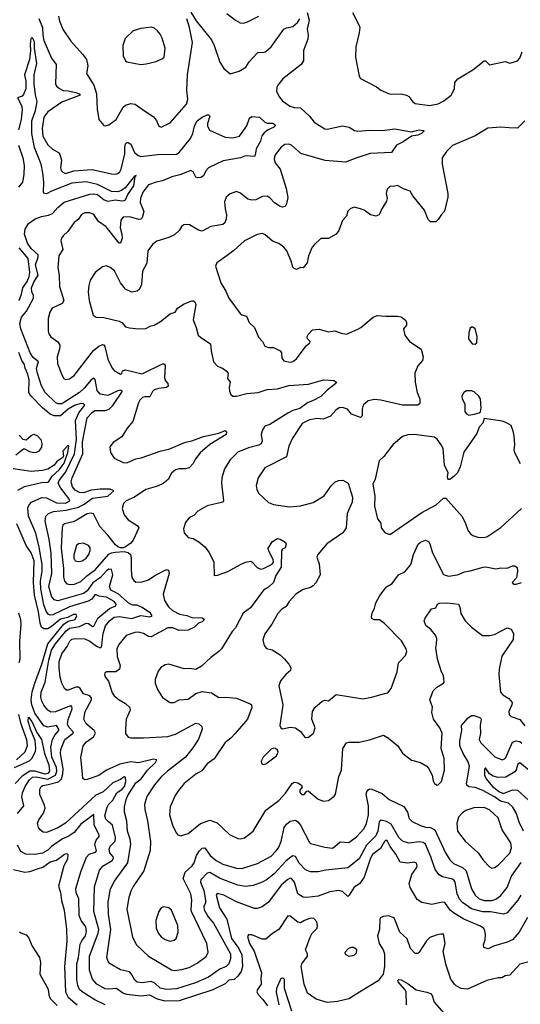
# Model space of a CAD drawing. Extents: x 2056909 to 2160450, y 827444 to 1016825.
# Tile 58 of 256: x 2084995 to 2088917, y 886168 to 893888. Entities that reach past the tile are written whole.
import ezdxf

# ---------------------------------------------------------------- set-up
doc = ezdxf.new("R2010")
doc.units = 0

msp = doc.modelspace()

# ---------------------------------------------------------------- linework, layer by layer
at = {"layer": '0CON10XD'}
for points in [[(2085145.8, 893895.8), (2085173, 893825), (2085175.7, 893765.7), (2085185, 893724.2), (2085243.8, 893585), (2085282.2, 893535), (2085275.5, 893385.5), (2085285, 893366), (2085308.5, 893348.5), (2085335, 893331.2), (2085375, 893330), (2085435, 893318), (2085462.5, 893305), (2085470, 893295), (2085325, 893240.5), (2085214.7, 893165.3), (2085185, 893123.3), (2085171.5, 893035), (2085177.5, 892975), (2085215, 892906.9), (2085251.4, 892871.4), (2085298.8, 892845), (2085310.3, 892830.3), (2085322.9, 892785), (2085316, 892725), (2085321.2, 892705), (2085332.1, 892692.1), (2085355, 892681.9), (2085418.3, 892701.7), (2085562.7, 892712.7), (2085715, 892679.2), (2085745, 892675.5), (2085765, 892680.6), (2085780.6, 892695), (2085790, 892715), (2085819.2, 892835), (2085818.2, 892885), (2085825, 892913.3), (2085835, 892926), (2085845, 892926), (2085865, 892911.4), (2085895.5, 892845.5), (2085923.3, 892823.3), (2085945, 892815.4), (2086075, 892830), (2086225, 892832.1), (2086245, 892846.7), (2086333.1, 892955), (2086351.3, 892995), (2086364.7, 893055), (2086385, 893093.3), (2086425, 893124.4), (2086465, 893142.9), (2086475, 893142.5), (2086485, 893130), (2086467.3, 893072.7), (2086467.5, 893055), (2086481.4, 893021.4), (2086605, 892965.4), (2086665, 892960.8), (2086716.9, 892975), (2086774.6, 893055), (2086795.7, 893115), (2086815, 893127.5), (2086875, 893123.5), (2086915, 893085.4), (2086935, 893077.5), (2086977.5, 893075), (2086994.2, 893065), (2086995.6, 893055), (2086985.8, 893045), (2086941.2, 893025), (2086909.8, 893000.2), (2086893.1, 892976.9), (2086883.1, 892935), (2086846.9, 892875), (2086840, 892825), (2086833.9, 892816.1), (2086765, 892819.4), (2086724.7, 892805.3), (2086589.1, 892780.9), (2086475, 892725.7), (2086455, 892702.9), (2086435, 892664), (2086415, 892650.6), (2086387.5, 892647.5), (2086375, 892653.8), (2086353.8, 892695), (2086335, 892705.6), (2086249.2, 892670.8), (2086186.2, 892655), (2086114.6, 892625.4), (2086063.8, 892615), (2086005, 892592.7), (2085961.1, 892535), (2085940.9, 892485), (2085940, 892455), (2085967.3, 892385), (2085955.3, 892334.7), (2085945, 892324.4), (2085928.3, 892321.7), (2085855, 892342.2), (2085805, 892339.2), (2085788.9, 892315), (2085782.9, 892255), (2085796.5, 892205), (2085797.8, 892175), (2085786, 892135), (2085775, 892136.2), (2085673.7, 892263.7), (2085613.1, 892305), (2085575, 892360), (2085545, 892372.5), (2085505, 892372.5), (2085480, 892360), (2085457.3, 892322.7), (2085423.4, 892296.6), (2085373, 892227), (2085335, 892193.3), (2085323.3, 892175), (2085318.8, 892155), (2085333.8, 892085), (2085303.1, 892035), (2085294.4, 891945), (2085304.3, 891885), (2085306.9, 891795), (2085341.9, 891685), (2085327, 891663), (2085250.8, 891625), (2085231.4, 891595), (2085217.5, 891545), (2085218.8, 891445), (2085224.1, 891424.1), (2085240.5, 891400.5), (2085295, 891362), (2085310, 891335), (2085308.5, 891305), (2085289.2, 891245), (2085292.2, 891192.2), (2085325, 891102.5), (2085340, 891075), (2085356.1, 891066.1), (2085385, 891072), (2085422.1, 891097.9), (2085574.8, 891295.2), (2085615, 891326.8), (2085645, 891341.9), (2085655, 891338), (2085662.9, 891325), (2085685.4, 891225), (2085719.2, 891155), (2085735, 891137.5), (2085785, 891107.5), (2085796.1, 891113.9), (2085800, 891135), (2085825, 891141.2), (2085955, 891111.1), (2086115, 891189.2), (2086130, 891190), (2086135.8, 891175.8), (2086128.7, 891078.7), (2086137.2, 891057.2), (2086155.8, 891035), (2086158, 891015), (2086145, 891004.4), (2086082.8, 890997.2), (2086048, 890985), (2086035, 890972.5), (2086015, 890931.4), (2085975, 890931.5), (2085958, 890925), (2085935.8, 890905), (2085925, 890883.3), (2085882.3, 890737.7), (2085838, 890685), (2085795, 890616.2), (2085728.3, 890571.7), (2085702.3, 890537.7), (2085708, 890495), (2085735, 890451.2), (2085805, 890415.8), (2085835, 890414.3), (2085904.6, 890445.4), (2085948, 890452), (2086105, 890508.2), (2086165, 890521.1), (2086295, 890574.5), (2086344.6, 890585.4), (2086435, 890618.9), (2086555, 890645.6), (2086605, 890665.6), (2086615.8, 890655), (2086612, 890635), (2086485, 890557.1), (2086408.7, 890491.3), (2086372.9, 890445), (2086355, 890408.8), (2086322.5, 890375), (2086294.3, 890365.7), (2086245, 890366.2), (2086215, 890359.1), (2086185, 890332.9), (2086157.4, 890282.6), (2086118.9, 890251.1), (2086075, 890230.5), (2085984.6, 890205.4), (2085893.8, 890145), (2085830, 890115), (2085809.2, 890095), (2085798.6, 890055), (2085814.7, 890004.7), (2085845, 889965.8), (2085915, 889920.8), (2085927.5, 889905), (2085885, 889806), (2085865, 889782.5), (2085825, 889753.8), (2085805, 889746), (2085785, 889747.5), (2085765, 889753.8), (2085745, 889770), (2085686.4, 889846.4), (2085623.6, 889915), (2085573.3, 890013.3), (2085555, 890018.9), (2085525, 890013.8), (2085446, 889966), (2085415, 889950.4), (2085345.3, 889934.7), (2085334.6, 889925), (2085327.3, 889905), (2085319.1, 889745), (2085337.9, 889585), (2085338.5, 889518.5), (2085346, 889486), (2085365.9, 889465.9), (2085389.6, 889459.6), (2085425, 889461.9), (2085475, 889481.8), (2085522.7, 889527.3), (2085585.9, 889575), (2085695, 889696.4), (2085715, 889708.5), (2085742.7, 889712.7), (2085815, 889718.8), (2085845, 889710.8), (2085864.2, 889695), (2085870, 889665), (2085867.8, 889575), (2085874.3, 889515), (2085889.7, 889489.7), (2085905, 889478.6), (2085955, 889480.4), (2086005, 889495.4), (2086055, 889530.4), (2086145, 889576.7), (2086161.9, 889571.9), (2086166.6, 889546.6), (2086120.5, 889385), (2086130.5, 889335), (2086161.5, 889285), (2086191.9, 889255), (2086246.5, 889226.5), (2086305, 889216.9), (2086345, 889200), (2086425, 889199.2), (2086443.3, 889185), (2086425, 889168), (2086395, 889156.7), (2086365, 889124.2), (2086315, 889102), (2086245, 889098.6), (2086195, 889118.6), (2086155, 889120.8), (2086025, 889049.5), (2086005, 889052.2), (2085965, 889075.7), (2085925, 889086.9), (2085896.6, 889083.4), (2085830.3, 889059.7), (2085770.9, 888989.1), (2085757.3, 888955), (2085760, 888895), (2085783.5, 888825), (2085778.6, 888795), (2085747.5, 888775), (2085676.2, 888773.8), (2085663.3, 888765), (2085660, 888755), (2085666, 888735), (2085691.1, 888701.1), (2085720.2, 888610.2), (2085735, 888585.8), (2085774, 888554), (2085825.4, 888525.4), (2085858.6, 888495), (2085860.6, 888475), (2085830, 888405), (2085824.4, 888325), (2085825, 888292.5), (2085845, 888263.8), (2085867.3, 888257.3), (2085965, 888256.7), (2086155, 888268.2), (2086215, 888285.4), (2086375, 888371.2), (2086398.3, 888368.3), (2086423.3, 888345), (2086426, 888325), (2086395, 888247.1), (2086352.3, 888177.7), (2086295, 888105.5), (2086152.8, 887997.2), (2086106.4, 887953.6), (2086052, 887888), (2085991.9, 887798.1), (2085973.8, 887735), (2085975.5, 887695), (2085996.8, 887606.8), (2086021.2, 887445), (2086017.9, 887375), (2085968.8, 887215), (2085885, 887092.9), (2085865.4, 887055), (2085849.6, 887005), (2085833.8, 886915), (2085878.6, 886695), (2085910, 886635), (2086005, 886544.5), (2086185, 886439.4), (2086205, 886434.4), (2086265, 886440.8), (2086323, 886457), (2086385, 886491.5), (2086456.1, 886543.9), (2086473.2, 886576.8), (2086461.4, 886645), (2086342.4, 886895), (2086338.4, 886915), (2086343.3, 886985), (2086336.7, 887035), (2086277.2, 887155), (2086291.8, 887205), (2086347.5, 887255), (2086362.9, 887277.1), (2086381.8, 887335), (2086400.5, 887369.5), (2086425, 887392.7), (2086445, 887394.4), (2086488.5, 887335), (2086535.3, 887295.3), (2086587.1, 887267.1), (2086695, 887236.4), (2086735, 887233.5), (2086857.3, 887272.7), (2086965, 887330.5), (2087005, 887371.5), (2087022.1, 887395), (2087043.6, 887445), (2087068.2, 887555), (2087085, 887580.6), (2087115, 887604.4), (2087155, 887612.9), (2087175, 887600), (2087195, 887573.8), (2087265, 887436.7), (2087275, 887429.2), (2087385, 887400.5), (2087445, 887393.5), (2087465, 887404.4), (2087505, 887443.3), (2087575, 887438.1), (2087635, 887480.5), (2087695, 887545.6), (2087712.2, 887585), (2087728.4, 887655), (2087727.9, 887725), (2087709.4, 887815), (2087714.2, 887835), (2087727, 887853), (2087735, 887857.5), (2087755, 887854.4), (2087835, 887821.2), (2087891.1, 887775), (2088005, 887720), (2088033.5, 887675), (2088047.8, 887625), (2088071.2, 887601.2), (2088135, 887568.8), (2088175, 887556.7), (2088215, 887553.9), (2088246.9, 887536.9), (2088330.4, 887355), (2088365, 887301.1), (2088395, 887271.5), (2088465, 887242), (2088492, 887215), (2088534.2, 887074.2), (2088562.5, 887025), (2088595.8, 886995), (2088635, 886982.4), (2088695, 886982.2), (2088725, 886992), (2088761.2, 887018.8), (2088815.6, 887084.4), (2088847.9, 887172.1), (2088925, 887279.5)], [(2085300.5, 893915), (2085306.7, 893875), (2085337.2, 893807.2), (2085395, 893718), (2085487.8, 893617.8), (2085518.1, 893575), (2085529.4, 893525), (2085518.6, 893465), (2085575.4, 893375), (2085597.1, 893307.1), (2085601.2, 893185), (2085614.4, 893104.4), (2085655, 893056.7), (2085665.9, 893054.1), (2085695, 893063.8), (2085750.8, 893105), (2085807.1, 893202.9), (2085825, 893216.4), (2085865, 893230.3), (2085899.2, 893225), (2085965, 893178.1), (2086039.8, 893129.8), (2086066.6, 893096.6), (2086085, 893052.5), (2086105, 893046.2), (2086175, 893080), (2086302, 893225), (2086312.5, 893265), (2086305.5, 893335), (2086311.3, 893455), (2086348.8, 893708.8), (2086326.1, 893826.1), (2086304.4, 893895)], [(2086336.4, 893946.4), (2086377.7, 893877.7), (2086498.5, 893728.5), (2086520, 893685), (2086564.4, 893555), (2086595, 893505.8), (2086645, 893463.8), (2086715, 893482.9), (2086765.8, 893515), (2086793.6, 893556.4), (2086855, 893626.2), (2086865, 893632), (2086905, 893630), (2086925, 893637.5), (2086964.4, 893675), (2087065, 893812.5), (2087085, 893824), (2087135.7, 893835), (2087171.2, 893865), (2087190.7, 893895)], [(2087247.8, 893945), (2087262.2, 893885), (2087247.7, 893812.3), (2087255.6, 893765), (2087251.8, 893735), (2087220, 893645), (2087220, 893565), (2087200, 893535), (2087058, 893425), (2087018.5, 893375), (2087009.5, 893355), (2087007.8, 893325), (2087030.7, 893279.3), (2087055, 893251.2), (2087110.7, 893210.7), (2087145, 893199.4), (2087195.6, 893195.6), (2087265, 893131.2), (2087303.6, 893083.6), (2087385, 893031.9), (2087405, 893030), (2087525, 893055.8), (2087577.5, 893045), (2087618.3, 893018.3), (2087643.4, 893013.4), (2087735, 893020.5), (2087835, 893018.8), (2087935, 893032.5), (2088065, 893007.1), (2088125, 893023.1), (2088159.2, 893019.2), (2088163.3, 893015), (2088143.8, 892995), (2088115, 892982.1), (2088065, 892974.5), (2087999.3, 892930.7), (2087948, 892905), (2087907.5, 892845), (2087741.4, 892838.6), (2087637.5, 892805), (2087549.1, 892770.9), (2087387.4, 892782.6), (2087198.5, 892838.5), (2087125, 892902.5), (2087105, 892911.1), (2087071.4, 892908.6), (2087045, 892889.2), (2087005, 892838.8), (2086995, 892822.5), (2086990, 892795), (2086995.8, 892765), (2087035.7, 892715), (2087083.8, 892565), (2087095.3, 892494.7), (2087086.1, 892443.9), (2087076.3, 892423.7), (2087055, 892417.1), (2087035, 892423.1), (2086992.4, 892452.4), (2086955, 892491.9), (2086935, 892504.4), (2086897.4, 892502.6), (2086845, 892475.8), (2086815, 892472), (2086781.7, 892481.7), (2086725, 892528), (2086695, 892540), (2086645, 892522.9), (2086614, 892495), (2086600.9, 892459.1), (2086605.8, 892404.2)], [(2086618, 893935), (2086685, 893882.5), (2086723, 893863), (2086745, 893860.8), (2086775, 893868.1), (2086870, 893915)], [(2087602.7, 893942.7), (2087655, 893842.5), (2087660, 893825), (2087656, 893785), (2087630, 893675), (2087626, 893595), (2087654, 893445), (2087665, 893427.5), (2087791.2, 893361.2), (2087825, 893336.2), (2087885, 893308.8), (2087905, 893304), (2087985, 893305.7), (2088025, 893296.9), (2088045, 893284.5), (2088075, 893243.5), (2088095, 893230.9), (2088205.5, 893215.5), (2088275, 893226.9), (2088318.8, 893251.2), (2088375, 893296.9), (2088402.7, 893345), (2088405.6, 893395), (2088428.8, 893425), (2088545.7, 893494.3), (2088635, 893564.2), (2088645, 893564), (2088675, 893534.2), (2088799.5, 893559.5), (2088835, 893546.7), (2088895, 893564), (2088912.9, 893585), (2088932.9, 893635)], [(2085945, 893536.2), (2085985, 893542), (2086065, 893558.8), (2086115, 893583.8), (2086126, 893595), (2086134, 893665), (2086112.5, 893742.5), (2086096.2, 893775), (2086075, 893800), (2086050.7, 893820.7), (2086028.3, 893828.3), (2085945, 893818.8), (2085885, 893801.2), (2085820.9, 893739.1), (2085802.5, 893685), (2085805.8, 893605), (2085825, 893564), (2085835.9, 893555.9), (2085945, 893536.2)], [(2085222, 892355), (2085251.5, 892368.5), (2085293.6, 892415), (2085345, 892457), (2085545, 892519.8), (2085575, 892522.3), (2085605, 892516.2), (2085657.5, 892475), (2085685, 892464.2), (2085745, 892475.3), (2085795, 892467.4), (2085815, 892470), (2085825, 892475.6), (2085842.1, 892517.9), (2085889.4, 892585), (2085900, 892660), (2085907, 892667), (2085895, 892660), (2085820.6, 892569.4), (2085791.9, 892548.1), (2085765, 892538.3), (2085715, 892540.9), (2085605, 892595.2), (2085515, 892615.2), (2085405, 892606.5), (2085245, 892542.6), (2085205, 892522.2), (2085189.2, 892525), (2085181.3, 892535), (2085184.6, 892615), (2085177.8, 892687.8), (2085163.5, 892755), (2085112, 892885), (2085090.8, 892995), (2085089.5, 893095), (2085120.3, 893175), (2085131.3, 893245), (2085118, 893298), (2085109.8, 893385), (2085108.5, 893455), (2085130.9, 893545), (2085111.1, 893665), (2085111.2, 893715), (2085095, 893744.4), (2085085, 893743.8), (2085082.6, 893737.4), (2085076.9, 893695), (2085080.3, 893645), (2085071.1, 893575), (2085034.2, 893455), (2085044.5, 893404.5), (2085043.4, 893345), (2085025, 893300.8), (2085015, 893287.1), (2084977.1, 893275), (2085009.1, 893215), (2085014.8, 893185), (2085007.2, 893105), (2084985.1, 893025)], [(2088830.8, 893039.2), (2088765, 893044.3), (2088662.7, 893037.3), (2088563.6, 892976.4), (2088385, 892901.5), (2088338.6, 892855), (2088305.8, 892805), (2088304.4, 892755), (2088348.6, 892525), (2088348.6, 892495), (2088323.9, 892386.1), (2088299.7, 892360.3), (2088275, 892320), (2088255, 892303.3), (2088215, 892303.3), (2088195, 892320), (2088165.8, 892395), (2088075.7, 892505.7), (2088055, 892543.8), (2088001.3, 892561.3), (2087955, 892586.7), (2087925, 892580), (2087898.3, 892581.7), (2087875, 892560), (2087866.7, 892525), (2087873.8, 892485), (2087868.8, 892465), (2087833.3, 892405), (2087811.7, 892358.3), (2087785, 892346.7), (2087745, 892358.6), (2087693.3, 892395), (2087665.7, 892405.7), (2087615, 892417.1), (2087583.3, 892405), (2087565, 892387.5), (2087555, 892347.5), (2087525, 892312.5), (2087495.6, 892234.4), (2087475, 892206), (2087415, 892173.1), (2087355, 892171.4), (2087303.8, 892126.2), (2087287, 892103), (2087258.1, 892035), (2087248.6, 891981.4), (2087215, 891943.3), (2087195, 891943.8), (2087165, 891930), (2087145, 891936.7), (2087135, 891947.5), (2087122.9, 891995), (2087088.6, 892075), (2087066, 892105), (2087025, 892134), (2086975, 892150), (2086915, 892202.5), (2086895, 892212), (2086855, 892204.4), (2086755.8, 892155), (2086672.9, 892077.1), (2086620.2, 892039.8), (2086539.3, 891980.7), (2086528.6, 891955), (2086570, 891825), (2086609.7, 891759.7), (2086634, 891705), (2086723.3, 891585), (2086735, 891573.8), (2086773, 891563), (2086793.9, 891513.9), (2086836, 891475), (2086867.3, 891397.3), (2086898.8, 891365), (2086917.1, 891327.1), (2086945, 891318.5), (2086985, 891318.8), (2087035, 891292), (2087046.9, 891275), (2087049.4, 891235), (2087065, 891214.2), (2087115, 891202.9), (2087135, 891207.5), (2087165, 891228), (2087238.6, 891331.4), (2087267.5, 891355), (2087270, 891365), (2087250, 891385), (2087247.5, 891405), (2087255, 891420), (2087290, 891455), (2087340.7, 891460.7), (2087415, 891439.2), (2087465, 891448.8), (2087515, 891428.8), (2087555, 891421.2), (2087645, 891462.5), (2087668.8, 891475), (2087765, 891556.2), (2087795, 891568.8), (2087865, 891562), (2087956.1, 891563.9), (2087985, 891558), (2088016.2, 891535), (2088026, 891515), (2088026.4, 891493.6), (2088002.5, 891465), (2088013.3, 891415), (2088050, 891365), (2088141.2, 891305), (2088156.2, 891245), (2088151.2, 891215), (2088115.8, 891174.2), (2088091.2, 891115), (2088093.8, 891045), (2088110, 890965), (2088130, 890915), (2088131.4, 890878.6), (2088115, 890864.3), (2087995, 890865.3), (2087825.7, 890905.7), (2087775, 890908.6), (2087725, 890900), (2087685.7, 890864.3), (2087678.6, 890835), (2087677.5, 890782.5), (2087665, 890770), (2087595.6, 890795.6), (2087563, 890833), (2087525, 890847.5), (2087497.5, 890845), (2087472.9, 890827.1), (2087430.3, 890779.7), (2087400, 890765), (2087373.3, 890756.7), (2087325, 890760.8), (2087265, 890751), (2087208.2, 890721.8), (2087132.3, 890607.7), (2087105, 890543.3), (2087085, 890459.2), (2086914.7, 890375.3), (2086862.9, 890295), (2086848.6, 890235), (2086852.5, 890205), (2086866, 890175), (2086945, 890102), (2086985, 890086), (2087108.3, 890068.3), (2087195, 890076.7), (2087295, 890101.9), (2087380.8, 890155), (2087435, 890234.3), (2087465, 890261.9), (2087493.3, 890275), (2087528.3, 890278.3), (2087569.2, 890255), (2087601.9, 890145), (2087600.8, 890105), (2087560.6, 890015), (2087551.9, 889905), (2087526, 889865), (2087402.3, 889777.7), (2087330, 889695), (2087322.7, 889672.7), (2087341.7, 889621.7), (2087350.6, 889535), (2087315, 889472), (2087295, 889449.2), (2087275, 889437.1), (2087215, 889419.2), (2087160, 889385), (2087106, 889325), (2087083.2, 889286.8), (2087048, 889265), (2087016.6, 889233.4), (2086971.7, 889148.3), (2086917.2, 889072.8), (2086901.1, 889025), (2086910.9, 888980.9), (2086928.8, 888958.8), (2086973.8, 888946.2), (2087035, 888907.5), (2087068, 888878), (2087105, 888834), (2087120.6, 888805), (2087115.8, 888785), (2087080, 888755), (2087037.5, 888705), (2087025.7, 888665), (2087055.7, 888515), (2087033.8, 888355), (2087042.5, 888335), (2087055, 888327.5), (2087115, 888340), (2087155, 888336.2), (2087196.6, 888306.6), (2087226.2, 888265), (2087235, 888260), (2087256.9, 888263.1), (2087297.5, 888295), (2087310, 888335), (2087284.3, 888404.3), (2087288.6, 888465), (2087307.5, 888495), (2087364, 888545), (2087385, 888552.9), (2087415, 888548), (2087475, 888598), (2087685, 888562), (2087755, 888575.7), (2087854.2, 888605.8), (2087880.5, 888609.5), (2087905.6, 888644.4), (2087953.6, 888775), (2087963.1, 888845), (2088016.8, 888903.2), (2088029.2, 888935), (2088024.2, 888955), (2087987.9, 889017.9), (2087852.2, 889155), (2087815, 889182.5), (2087772.7, 889182.7), (2087755, 889193.3), (2087751.4, 889205), (2087756.9, 889235), (2087776, 889275), (2087785.7, 889315), (2087815.6, 889374.4), (2087869.1, 889440.9), (2087912.7, 889467.3), (2087964, 889535), (2088011.7, 889558.3), (2088052.9, 889605), (2088063.1, 889625), (2088079.5, 889695), (2088117.8, 889775), (2088135, 889791.9), (2088175, 889805.8), (2088197.9, 889797.9), (2088209.3, 889779.3), (2088225.6, 889715), (2088255.4, 889655.4), (2088315, 889538), (2088355, 889523.9), (2088425, 889534.1), (2088480.6, 889559.4), (2088525, 889565.5), (2088625.7, 889595.7), (2088648.3, 889598.3), (2088725, 889583.3), (2088765, 889591.2), (2088815, 889588.8), (2088855, 889606.2), (2088875, 889606.7), (2088893.9, 889593.9), (2088895.9, 889564.1), (2088887, 889513), (2088853.3, 889475), (2088865, 889462.5), (2088885, 889462.5), (2088927.5, 889475)], [(2088953.8, 893095), (2088895, 893036.2), (2088830.8, 893039.2)], [(2084987.3, 892905), (2085019.2, 892805), (2085029.4, 892745), (2085028.1, 892675), (2085016.6, 892615), (2084987.1, 892575)], [(2088921.3, 887025), (2088897.5, 886985), (2088815, 886885.6), (2088785, 886876.2), (2088685, 886892.2), (2088625, 886892.2), (2088535, 886917.5), (2088465.8, 886965.8), (2088442.3, 886992.3), (2088421.9, 887035), (2088407.9, 887125), (2088399.6, 887139.6), (2088385, 887148.8), (2088307.7, 887167.7), (2088282.1, 887182.1), (2088251.1, 887225), (2088217.3, 887325), (2088174.4, 887425), (2088156.2, 887436.2), (2088125, 887442.2), (2088045, 887432.3), (2087995, 887447.9), (2087965, 887476.5), (2087905, 887580), (2087870.4, 887600.4), (2087827.1, 887612.9), (2087812.1, 887597.9), (2087801.7, 887525), (2087785, 887490), (2087711.9, 887415), (2087655, 887310), (2087565, 887238.2), (2087395, 887218.8), (2087335, 887206.4), (2087274.3, 887205.7), (2087235, 887223.3), (2087185, 887275.6), (2087155, 887327.5), (2087135, 887332.9), (2087121.4, 887325), (2087079.5, 887290.5), (2086989.3, 887190.7), (2086935, 887147.7), (2086895, 887124.6), (2086825, 887100), (2086765, 887092.5), (2086705, 887102.7), (2086565, 887155.2), (2086485, 887200.5), (2086465, 887195.4), (2086414.5, 887145), (2086412.7, 887125), (2086439.2, 887059.2), (2086451, 886985), (2086450.2, 886965), (2086437.6, 886935), (2086440.2, 886910.2), (2086471.6, 886855), (2086514.4, 886804.4), (2086647.4, 886565), (2086647.1, 886525), (2086633.5, 886485), (2086612.7, 886465), (2086562.5, 886442.5), (2086475, 886382.3), (2086372.7, 886337.3), (2086225, 886289.1), (2086144.7, 886284.7), (2086095, 886294.1), (2086053.1, 886333.1), (2086025, 886348), (2085955.4, 886335.4), (2085915, 886342.5), (2085897.8, 886357.8), (2085871.8, 886405), (2085855, 886421.8), (2085785, 886438.5), (2085704, 886485), (2085687.5, 886505), (2085677.8, 886535), (2085710.6, 886755), (2085690.3, 886875), (2085688.7, 886971.3), (2085707.4, 887072.6), (2085737.4, 887132.6), (2085765, 887171.1), (2085843.1, 887276.9), (2085865.4, 887425), (2085861.7, 887461.7), (2085839.2, 887525), (2085834.2, 887604.2), (2085817.6, 887675), (2085817.4, 887717.4), (2085828.4, 887775), (2085841.6, 887805), (2085905.9, 887905), (2085946.8, 887935), (2085997.4, 888005), (2086058.5, 888065), (2086068.9, 888085), (2086045, 888090), (2085925, 888060.2), (2085865, 888069.3), (2085779.6, 888050.4), (2085675.7, 888005), (2085615, 887963.3), (2085525, 887930), (2085505, 887928.8), (2085488.8, 887938.8), (2085487.1, 887975), (2085473.2, 888103.2), (2085493.3, 888195), (2085518.6, 888225), (2085574.5, 888265), (2085590.5, 888295), (2085578.9, 888315), (2085517.3, 888367.3), (2085498.8, 888405), (2085508, 888465), (2085557.3, 888555), (2085558.3, 888568.3), (2085546, 888586), (2085495, 888603.3), (2085470, 888645), (2085455, 888655.4), (2085435, 888654.1), (2085375, 888630.5), (2085362.1, 888632.1), (2085345.7, 888645), (2085325.4, 888685.4), (2085312.4, 888732.4), (2085304.1, 888805), (2085305.9, 888855), (2085324.7, 888915), (2085367, 888973), (2085389.1, 889015), (2085405, 889030), (2085435, 889037.1), (2085505, 889033.1), (2085545, 889015.4), (2085598.2, 888975), (2085625, 888964), (2085635, 888968.6), (2085639.4, 888980.6), (2085643.4, 889033.4), (2085649.3, 889075), (2085668.4, 889135), (2085698.4, 889175), (2085735, 889203.5), (2085775, 889208.7), (2085875, 889192.4), (2085945, 889217.4), (2086015, 889204.7), (2086034.3, 889215), (2086019.4, 889235), (2085955, 889278.8), (2085915, 889296.8), (2085885, 889296.8), (2085855, 889307.8), (2085766.5, 889386.5), (2085709.3, 889415), (2085700, 889445), (2085724.7, 889534.7), (2085715, 889576.9), (2085695, 889579.4), (2085675, 889566.2), (2085629.5, 889515), (2085568.1, 889471.9), (2085525, 889410.3), (2085495, 889388.9), (2085295, 889331.9), (2085265, 889339.6), (2085245, 889367.1), (2085222.9, 889445), (2085246.5, 889545), (2085241.6, 889705), (2085225.6, 889815.6), (2085194, 889955), (2085198.9, 889995), (2085220.8, 890015), (2085259.5, 890030.5), (2085358.5, 890041.5), (2085455, 890064.8), (2085500.7, 890089.3), (2085565, 890135.6), (2085685, 890151.5), (2085732, 890195), (2085705, 890207.9), (2085625, 890207.2), (2085555, 890199.3), (2085495, 890178.4), (2085465, 890180.3), (2085429.7, 890199.7), (2085409.6, 890225), (2085399.3, 890265), (2085405.6, 890295.6), (2085489.5, 890485), (2085487.4, 890577.4), (2085525, 890766.7), (2085562, 890808), (2085585, 890822.5), (2085665.7, 890824.3), (2085696.1, 890833.9), (2085725, 890862.7), (2085801.4, 890975), (2085785, 890982.1), (2085765, 890978.1), (2085685, 890940.6), (2085625, 890950.8), (2085601.4, 890981.4), (2085585.9, 891065.9), (2085575, 891077.1), (2085555, 891063.5), (2085501.6, 890998.4), (2085465, 890964.8), (2085325, 890875.3), (2085295, 890875.3), (2085275, 890886.2), (2085195, 890965.6), (2085165, 891017.5), (2085132.6, 891125), (2085128.2, 891155), (2085142.7, 891205), (2085099.9, 891239.9), (2085078.4, 891275), (2085004.5, 891465), (2084996.7, 891505), (2085008.5, 891555), (2085047.5, 891602.5), (2085103.5, 891705), (2085103.6, 891725), (2085090.2, 891755), (2085087.5, 891785), (2085105, 891830.8), (2085140, 891885), (2085118.6, 891965), (2085139.4, 892025), (2085139.6, 892045), (2085085, 892094.7), (2085056.7, 892135), (2085034.3, 892205), (2085037.2, 892245), (2085065, 892288.9), (2085117.3, 892325), (2085167.1, 892345), (2085222, 892355)], [(2086605.8, 892404.2), (2086616.8, 892356.8), (2086612.9, 892325), (2086602.5, 892295), (2086587.1, 892282.9), (2086493.3, 892265), (2086425, 892230.8), (2086395, 892237.5), (2086325, 892278.6), (2086305, 892282.5), (2086281.7, 892278.3), (2086265, 892268.8), (2086245.6, 892234.4), (2086209.4, 892200.6), (2086165, 892179.2), (2086069.1, 892150.9), (2086035.7, 892125), (2086000, 892075), (2085991.2, 891978.8), (2085957.5, 891915), (2085949.7, 891810.3), (2085934.4, 891775.6), (2085915, 891759.2), (2085875, 891751.9), (2085825, 891774.4), (2085785.3, 891825.3), (2085737.9, 891917.9), (2085705, 891944.4), (2085675, 891956.9), (2085645, 891950), (2085585.8, 891905), (2085547.5, 891845), (2085536.9, 891803.1), (2085533.1, 891755), (2085538.9, 891685), (2085570.5, 891570.5), (2085595, 891556.2), (2085655, 891553.3), (2085775, 891524.2), (2085795, 891514), (2085825, 891480.8), (2085855, 891471.1), (2085925, 891464.2), (2085983.6, 891466.4), (2086022.7, 891487.3), (2086047.7, 891492.3), (2086099.1, 891520.9), (2086175, 891582.5), (2086213.8, 891595), (2086230.6, 891625), (2086285, 891660.8), (2086344.3, 891684.3), (2086355, 891683.5), (2086366.4, 891675), (2086376.2, 891655), (2086353.6, 891535), (2086379.2, 891475), (2086394, 891415), (2086414, 891395), (2086490.8, 891345), (2086495, 891292.5), (2086513.8, 891205), (2086545, 891171.2), (2086583.3, 891155), (2086614.2, 891134.2), (2086628.8, 891115), (2086622.5, 891075), (2086643.8, 891045), (2086636.7, 891005), (2086640, 890975), (2086649.3, 890949.3), (2086666.2, 890936.2), (2086695, 890935.8), (2086775, 890957.1), (2086864.4, 890965.6), (2086935, 890988.1), (2087015, 890993.6), (2087105, 891018.9), (2087259.3, 891030.7), (2087375, 891063.1), (2087457.7, 891057.7), (2087477, 891047), (2087472.5, 891035), (2087405, 890983.1), (2087355.4, 890934.6), (2087295, 890901.3), (2087250, 890885), (2087189.7, 890840.3), (2087135, 890823.5), (2087095, 890803.8), (2086955, 890713.8), (2086915, 890701.5), (2086895.4, 890665), (2086888.5, 890635), (2086894.4, 890585), (2086887.5, 890562.5), (2086869.3, 890550.7), (2086788.6, 890531.4), (2086705, 890495.7), (2086645, 890438), (2086600, 890365), (2086579.4, 890295), (2086575.5, 890255), (2086593.3, 890115), (2086583.9, 890106.1), (2086553.4, 890096.6), (2086464.5, 890075.5), (2086390, 890035), (2086359.5, 890000.5), (2086326, 889984), (2086306.7, 889965), (2086294.1, 889945.9), (2086278.8, 889895), (2086283.9, 889863.9), (2086315, 889828.8), (2086355, 889820), (2086398.8, 889795), (2086445, 889756), (2086480.7, 889710.7), (2086515.6, 889635), (2086520, 889530), (2086545, 889532.5), (2086625, 889560.8), (2086724.7, 889615.3), (2086765, 889635.5), (2086805, 889641.9), (2086815, 889638), (2086855, 889593.1), (2086885, 889580.8), (2086906, 889584), (2086972.3, 889617.7), (2086983.8, 889635), (2086982, 889655), (2086944, 889725), (2086942, 889745), (2086975, 889795.8), (2087015, 889820), (2087035.8, 889815.8), (2087067, 889797), (2087078.3, 889788.3), (2087082.5, 889775), (2087075, 889747.5), (2087053.3, 889736.7), (2087047, 889723), (2087042.9, 889595), (2087000.9, 889529.1), (2086985, 889474.3), (2086945, 889438.5), (2086905, 889414.3), (2086802.8, 889277.2), (2086745, 889234.2), (2086685, 889120.8), (2086659.1, 889090.9), (2086575.4, 888954.6), (2086556.2, 888933.8), (2086492.5, 888887.5), (2086420.3, 888819.7), (2086375, 888793.1), (2086325, 888801.4), (2086285, 888798.6), (2086165, 888835.8), (2086135, 888830), (2086100.3, 888809.7), (2086080.7, 888779.3), (2086057.1, 888715), (2086057.5, 888685), (2086075.8, 888635), (2086115, 888573.3), (2086175, 888534.2), (2086205, 888534.3), (2086245.7, 888554.3), (2086315, 888560.6), (2086374.7, 888605.3), (2086425, 888621.4), (2086499.3, 888609.3), (2086555, 888574.3), (2086613.6, 888576.4), (2086695, 888568.7), (2086800, 888525), (2086812.5, 888515), (2086813.1, 888495), (2086780, 888405), (2086682.5, 888292.5), (2086650.8, 888255), (2086605, 888220), (2086518.3, 888091.7), (2086465, 888052.5), (2086421.3, 887998.7), (2086375, 887972.2), (2086285, 887900), (2086238.9, 887845), (2086213.6, 887805), (2086173.6, 887716.4), (2086168.6, 887655), (2086193.8, 887573.8), (2086221.7, 887511.7), (2086235, 887497.5), (2086255, 887490), (2086315, 887508.1), (2086410.8, 887585), (2086485, 887612.7), (2086541.7, 887591.7), (2086639.7, 887499.7), (2086705, 887468), (2086725, 887466), (2086755.6, 887474.4), (2086825, 887526.2), (2086925, 887690), (2087025, 887765.8), (2087077, 887823), (2087130.8, 887899.2), (2087145, 887909.6), (2087174.2, 887905), (2087204.2, 887885), (2087208.6, 887871.4), (2087188, 887845), (2087194, 887825), (2087205, 887814), (2087225, 887814.4), (2087245, 887838.8), (2087255, 887842), (2087335, 887776), (2087375, 887762), (2087415, 887766.2), (2087459.5, 887800.5), (2087468.8, 887815), (2087494.5, 887955), (2087516.2, 888005), (2087526.2, 888175), (2087555, 888218.6), (2087575, 888224.3), (2087655, 888222.9), (2087735, 888241.4), (2087845, 888279.2), (2087885.8, 888255), (2087958, 888195), (2087995, 888136.7), (2088065, 888081.2), (2088135, 888064.2), (2088185, 888034), (2088202, 888015), (2088227.5, 887965), (2088235, 887920), (2088245, 887900), (2088265, 887887.5), (2088275, 887890), (2088300, 887915), (2088322.9, 888005), (2088320, 888095), (2088296.9, 888175), (2088304.4, 888295), (2088286.4, 888335), (2088237.7, 888405), (2088224.6, 888455), (2088228.3, 888498.3), (2088208.6, 888555), (2088234.5, 888625.5), (2088264, 888655), (2088316.7, 888685), (2088321.2, 888695), (2088315.5, 888745), (2088300, 888775), (2088267.7, 888875), (2088256.8, 888963.2), (2088260, 888995), (2088262.5, 889035), (2088252.9, 889062.9), (2088218.8, 889105), (2088177.6, 889137.6), (2088164, 889175), (2088171.2, 889195), (2088220.5, 889269.5), (2088255, 889277.5), (2088267.5, 889305), (2088285, 889313.8), (2088345, 889315.5), (2088432.5, 889305), (2088442.7, 889282.7), (2088452.1, 889232.1), (2088485, 889174.2), (2088535, 889124.2), (2088620.7, 889060.7), (2088675, 889060), (2088715, 889068.5), (2088815, 889118.5), (2088845, 889110), (2088863.5, 889075), (2088861.8, 889028.2), (2088773.2, 888896.8), (2088751.1, 888795), (2088748.2, 888755), (2088761.5, 888615), (2088779.4, 888595), (2088827.1, 888565), (2088852.5, 888535), (2088850, 888515), (2088827.8, 888465), (2088829.4, 888439.4), (2088844.6, 888424.6), (2088915, 888400.9), (2088952.3, 888352.3)], [(2084991.1, 891685), (2085010.7, 891735), (2085020.4, 891785), (2085054, 891835), (2085070.6, 891875), (2085073.9, 891905), (2085061.7, 892015), (2084990.1, 892100.1)], [(2088565, 891342.5), (2088577.5, 891355), (2088580, 891405), (2088562.5, 891465), (2088545, 891477.5), (2088535, 891477.5), (2088525, 891470), (2088513.3, 891435), (2088512.5, 891385), (2088540, 891345), (2088565, 891342.5)], [(2088975, 886850), (2088907.3, 886732.7), (2088855, 886674.3), (2088815.4, 886654.6), (2088706.3, 886623.7), (2088665, 886603.3), (2088632.9, 886612.9), (2088628.6, 886635), (2088641.8, 886675), (2088644.5, 886714.5), (2088640.6, 886745), (2088632, 886762), (2088605, 886781.5), (2088475.5, 886835.5), (2088394.1, 886884.1), (2088367.2, 886907.2), (2088325, 886965.6), (2088305, 886967.8), (2088225, 886951.9), (2088146.8, 886966.8), (2088109.1, 886989.1), (2088055, 887084), (2088046.2, 887115), (2088068.7, 887185), (2088105, 887238), (2088109.6, 887255), (2088105, 887275.6), (2088085, 887281.8), (2088035, 887274.6), (2087975, 887283.6), (2087941.3, 887345), (2087897.2, 887405), (2087876.9, 887446.9), (2087865, 887454.5), (2087852.2, 887445), (2087821, 887389), (2087758.5, 887341.5), (2087743.9, 887315), (2087695, 887164.3), (2087657.9, 887112.1), (2087615, 887085.6), (2087577.1, 887022.9), (2087565, 887014.3), (2087525, 887053.1), (2087495, 887060.6), (2087425, 887048.8), (2087335, 887015.4), (2087245.4, 887004.6), (2087215, 887007.7), (2087175, 887034.3), (2087148.2, 887125), (2087125, 887154.2), (2087115, 887157.5), (2087095, 887147.8), (2087045, 887102.3), (2086945, 886968.1), (2086895, 886932.2), (2086855, 886919.4), (2086835, 886920), (2086785, 886936.5), (2086695, 886972.9), (2086595, 887023.8), (2086543.1, 887036.9), (2086534.6, 887025), (2086560.3, 886925), (2086617.9, 886835), (2086655.9, 886685), (2086712.9, 886605), (2086736, 886556), (2086742.2, 886465), (2086730.4, 886425), (2086705, 886389.5), (2086675, 886361.8), (2086635, 886356.5), (2086605, 886329.1), (2086509.3, 886280.7), (2086245, 886196.2), (2086135, 886193.8), (2086075, 886209.2), (2086015, 886238.8), (2085945, 886233.3), (2085835, 886246.1), (2085804.4, 886254.4), (2085755, 886292.9), (2085695, 886286.2), (2085665, 886289.6), (2085598.6, 886325), (2085565.3, 886365.3), (2085541.1, 886435), (2085542.6, 886545), (2085610.4, 886725), (2085615.6, 886755), (2085576.9, 886895), (2085580.9, 887089.2), (2085620.1, 887219.9), (2085648.9, 887255), (2085720, 887295), (2085731.6, 887315), (2085728.9, 887325), (2085700.8, 887355), (2085695.4, 887385), (2085703.1, 887406.9), (2085742.8, 887447.2), (2085746.8, 887475), (2085721.5, 887571.5), (2085689.9, 887599.9), (2085669.3, 887619.2), (2085661.2, 887645), (2085681.1, 887715), (2085691.9, 887735), (2085725, 887769.2), (2085756, 887825), (2085798.2, 887855), (2085815.9, 887875), (2085826.7, 887915), (2085825, 887950), (2085815, 887952.2), (2085785, 887931.1), (2085725, 887905.4), (2085649.1, 887835), (2085593.2, 887806.8), (2085355, 887589.3), (2085295, 887551.1), (2085205.8, 887515.8), (2085178.6, 887518.6), (2085155.6, 887535.6), (2085142, 887555), (2085135.7, 887585), (2085145.8, 887615), (2085183.1, 887666.9), (2085194.5, 887705), (2085189.8, 887729.8), (2085153.6, 887813.6), (2085153.3, 887855), (2085164.6, 887875), (2085176.9, 887883.1), (2085218.3, 887891.7), (2085298.7, 887911.3), (2085321.9, 887935), (2085334, 887976), (2085336.5, 888013.5), (2085315.3, 888134.7), (2085318.4, 888165), (2085350.3, 888245), (2085413.8, 888295), (2085415.4, 888305), (2085379.9, 888339.9), (2085369.8, 888365), (2085375, 888400.6), (2085407.1, 888485), (2085405, 888506.7), (2085386.2, 888506.2), (2085275, 888460), (2085238.8, 888458.8), (2085215.3, 888475.3), (2085185, 888513.3), (2085168.2, 888545), (2085161.2, 888575), (2085163.8, 888615), (2085194.8, 888695), (2085223.2, 888865), (2085245, 888943.8), (2085275.6, 888995), (2085356.1, 889093.9), (2085385, 889117.8), (2085465, 889129.4), (2085515, 889155.7), (2085533.2, 889153.2), (2085565, 889130), (2085575, 889133.5), (2085607.3, 889195), (2085698.5, 889271.5), (2085748.4, 889291.6), (2085751.9, 889305), (2085734.7, 889325), (2085675, 889359.8), (2085615, 889367.5), (2085595, 889379.6), (2085585, 889379.1), (2085561.6, 889345), (2085532.2, 889327.8), (2085386.2, 889283.8), (2085255, 889220.5), (2085235, 889219.1), (2085221.5, 889225), (2085201.7, 889251.7), (2085185, 889299.5), (2085160.7, 889425), (2085158.5, 889485), (2085171.8, 889565), (2085172.1, 889615), (2085149.1, 889750.9), (2085122.4, 889862.4), (2085063.8, 889995), (2085059.9, 890060.1), (2085070.4, 890085), (2085087.8, 890105), (2085168.9, 890141.1), (2085205, 890139.2), (2085285, 890099), (2085355, 890098.1), (2085389.3, 890115), (2085381, 890135), (2085317.3, 890215), (2085297.7, 890255), (2085304.8, 890275), (2085357.8, 890342.2), (2085424.9, 890485), (2085440, 890595), (2085433.8, 890746.2), (2085458.5, 890805), (2085505.5, 890865), (2085495.3, 890875.3), (2085475, 890878.4), (2085425, 890862.2), (2085375, 890833.3), (2085315, 890783), (2085265, 890782.7), (2085235, 890796.1), (2085174.1, 890844.1), (2085085.3, 890935), (2085066.5, 890965), (2085070.6, 891065), (2085059.5, 891109.5), (2085038.4, 891155), (2085034.2, 891185), (2085011.6, 891215), (2084988.4, 891278.4)], [(2088515, 890786.7), (2088555, 890794), (2088595.9, 890804.1), (2088605.9, 890814.1), (2088612, 890845), (2088606.7, 890915), (2088593.3, 890935), (2088555, 890968.8), (2088535, 890977.1), (2088495, 890977.5), (2088475, 890963.8), (2088460.6, 890935), (2088461.4, 890915), (2088482, 890875), (2088484, 890815), (2088495, 890796.7), (2088515, 890786.7)], [(2088917.8, 890405), (2088875, 890492), (2088869.6, 890515), (2088875.6, 890555), (2088868.6, 890625), (2088862.7, 890662.7), (2088846.7, 890705), (2088805, 890730), (2088775, 890740), (2088635, 890760), (2088623.3, 890725), (2088596.1, 890693.9), (2088577, 890643), (2088473.9, 890496.1), (2088447.3, 890382.7), (2088424.1, 890335.9), (2088397.5, 890305), (2088365, 890283.3), (2088355, 890282.5), (2088349.3, 890289.3), (2088346.2, 890305), (2088353.3, 890335), (2088324.3, 890395), (2088313.1, 890525), (2088298.6, 890555), (2088265, 890598), (2088245, 890614), (2088085, 890635.7), (2088035, 890632.5), (2087995, 890618.8), (2087918.8, 890555), (2087847.3, 890462.7), (2087811.4, 890428.6), (2087780.8, 890285), (2087761.9, 890245), (2087777.5, 890155), (2087775, 890072.5), (2087799.2, 889975), (2087825, 889940), (2087826.2, 889905), (2087855, 889867.5), (2087885, 889853.3), (2087900, 889855), (2088146, 890025), (2088258.8, 890085), (2088315, 890137.5), (2088335, 890136.7), (2088462.6, 889992.6), (2088488.8, 889938.8), (2088505.8, 889885.8), (2088527.3, 889857.3), (2088545, 889843.8), (2088585, 889830.8), (2088625, 889828.6)], [(2084991.3, 890631.3), (2085019.1, 890599.1), (2085045, 890592.5), (2085085, 890627.5), (2085105, 890637.1), (2085135, 890626.2), (2085161.8, 890595), (2085169.1, 890565), (2085165.4, 890535), (2085145, 890505.7), (2085125, 890493.3), (2085105, 890491.1), (2085075, 890499.5), (2085035, 890520.8), (2085025, 890520), (2084965, 890473.2)], [(2084981.9, 890198.1), (2085033.2, 890226.8), (2085165, 890260.3), (2085215, 890261.4), (2085222.7, 890267.3), (2085250.5, 890309.5), (2085305, 890357.6), (2085345, 890411.5), (2085371.3, 890495), (2085379.2, 890545), (2085375, 890551.2), (2085334.3, 890505), (2085338.9, 890465), (2085334.3, 890455), (2085285.6, 890424.4), (2085265.7, 890395), (2085215, 890364.5), (2085175, 890354.3), (2085085, 890346.4), (2084945, 890365.5)], [(2088625, 889828.6), (2088655, 889834.3), (2088765, 889906.2), (2088926.2, 890055)], [(2084977.7, 887665), (2085026.8, 887725), (2085011.1, 887795), (2085016.7, 887825), (2085038.8, 887875), (2085072.5, 887927.5), (2085095, 887947.8), (2085125, 887952.1), (2085215, 887932.9), (2085275, 887963.9), (2085287.3, 887995), (2085284.1, 888025), (2085248.4, 888105), (2085239.8, 888185), (2085252.8, 888245), (2085271.6, 888278.4), (2085302.5, 888315), (2085303.2, 888325), (2085282.9, 888352.9), (2085215, 888342.2), (2085185, 888352.2), (2085115, 888451.1), (2085091.8, 888515), (2085086, 888556), (2085093.3, 888616.7), (2085114.2, 888685), (2085169.6, 888835), (2085215.3, 888994.7), (2085341, 889149), (2085375, 889172.4), (2085430, 889185), (2085442.5, 889215), (2085436.7, 889225), (2085416.7, 889225), (2085369.2, 889200.8), (2085315, 889186.4), (2085245, 889129), (2085215, 889113), (2085185, 889110.7), (2085166.8, 889125), (2085155.1, 889155.1), (2085142.2, 889245), (2085112, 889375), (2085104.8, 889475.2), (2085108, 889645), (2085085, 889706.7), (2085045.5, 889765), (2084973.3, 889935)], [(2085455, 889639.2), (2085485, 889644.5), (2085515, 889665.7), (2085536.7, 889695), (2085548.5, 889725), (2085547.2, 889747.2), (2085535, 889766), (2085495, 889784.2), (2085455, 889777.5), (2085439.2, 889765), (2085418.5, 889691.5), (2085419.7, 889665), (2085431.1, 889645), (2085455, 889639.2)], [(2084986.4, 889236.4), (2085001.2, 889185), (2085004.6, 889145), (2084993.5, 889015), (2084996.5, 888875), (2084988, 888845)], [(2084955, 888024.6), (2085072.2, 888077.8), (2085092.3, 888097.7), (2085118.2, 888151.8), (2085121.4, 888175), (2085116.2, 888236.2), (2085079.7, 888325), (2085063, 888387), (2085065, 888418.8), (2085089.4, 888385), (2085129.9, 888299.9), (2085165.2, 888245.2), (2085190.5, 888135), (2085224.5, 888045), (2085228.9, 887995), (2085215, 887976.6), (2085195, 887972.2), (2085115, 887996), (2085074.6, 887995.4), (2085013.8, 887956.2), (2084961.1, 887898.9)], [(2084985, 888440.9), (2085000.6, 888375), (2085048.3, 888245), (2085054.8, 888195), (2085036.7, 888145), (2084969.3, 888085)], [(2088941.8, 887525), (2088908.4, 887595), (2088888.9, 887665), (2088857.7, 887715), (2088825, 887744), (2088761.4, 887761.4), (2088715, 887794.8), (2088625, 887844.6), (2088565, 887867.7), (2088515, 887872.2), (2088498.1, 887885), (2088495.6, 887895.6), (2088519.6, 888035), (2088505.3, 888075), (2088469.4, 888135), (2088443.5, 888195), (2088442.4, 888235), (2088458.8, 888315), (2088456.9, 888355), (2088508.2, 888415), (2088535, 888432.2), (2088555, 888432.8), (2088605.7, 888415), (2088611.9, 888405), (2088602.5, 888355), (2088605.4, 888295), (2088595.4, 888245), (2088607.9, 888217.9), (2088717.7, 888107.7), (2088775, 888084.4), (2088791.1, 888088.9), (2088805, 888102.5), (2088857.1, 888222.9), (2088885, 888234.6), (2088915, 888227.9), (2088928.9, 888215)], [(2086905, 888047.5), (2086925, 888052.5), (2087007.5, 888115), (2087020, 888145), (2087015, 888160), (2087000, 888175), (2086985, 888177.5), (2086965, 888167.5), (2086902.5, 888105), (2086887.5, 888075), (2086890, 888055), (2086905, 888047.5)], [(2088985, 888004), (2088915, 888062), (2088898.2, 888051.8), (2088884.8, 888005.2), (2088875, 887990.8), (2088805, 887950.2), (2088745, 887945.2), (2088705, 887955.7), (2088675.2, 887975.2), (2088645, 888023.1), (2088637.1, 888012.9), (2088636.1, 887963.9), (2088649.4, 887935), (2088700.3, 887875), (2088755, 887833.1), (2088785, 887822), (2088855, 887849), (2088895, 887847.8), (2088982.5, 887767.5)], [(2085665, 886163.9), (2085585, 886202.2), (2085485, 886265.9), (2085464.7, 886285), (2085450.8, 886315), (2085443.2, 886363.2), (2085442.9, 886485), (2085455.9, 886535), (2085470.3, 886639.7), (2085481.2, 886665), (2085511, 886705), (2085517.6, 886737.6), (2085513.4, 886775), (2085477.5, 886825), (2085462.4, 886865), (2085458.7, 886995), (2085438.2, 887045), (2085434.1, 887075), (2085476.1, 887215), (2085517.9, 887322.1), (2085538.5, 887345), (2085588.7, 887361.3), (2085598.1, 887371.9), (2085583.1, 887425), (2085594.2, 887455.8), (2085617.9, 887485), (2085617.7, 887495), (2085578.9, 887575), (2085576.4, 887656.4), (2085475, 887579.7), (2085421.5, 887515), (2085375, 887484.7), (2085330, 887465), (2085244.3, 887405.7), (2085215, 887377.4), (2085175, 887354.2), (2085115, 887342.1), (2085044.7, 887344.7), (2085005, 887365.5), (2084977.5, 887415)], [(2088695, 887236.2), (2088715, 887240.8), (2088745, 887258.6), (2088835, 887354.4), (2088849.6, 887395), (2088842.7, 887435), (2088776.5, 887535), (2088745, 887629.2), (2088675, 887693.3), (2088635, 887710.9), (2088552.4, 887707.6), (2088491.1, 887688.9), (2088462, 887668), (2088434.2, 887635), (2088420, 887585), (2088424.4, 887525), (2088485, 887447.5), (2088586.2, 887356.2), (2088630, 887295), (2088675, 887246), (2088695, 887236.2)], [(2084946.2, 887226.2), (2085035, 887203.9), (2085075, 887209.7), (2085143.4, 887233.4), (2085176.1, 887243.9), (2085235, 887284.5), (2085285, 887299.4), (2085345.8, 887345), (2085365, 887349.5), (2085373.4, 887343.4), (2085369.1, 887305), (2085342.4, 887255), (2085299.2, 887095), (2085315.3, 887045.3), (2085322.7, 886982.7), (2085344.5, 886905), (2085363.4, 886756.6), (2085363.9, 886663.9), (2085347.3, 886465), (2085355, 886266.2), (2085375, 886223.1), (2085445, 886165.3)], [(2086175, 886664.2), (2086205, 886670), (2086222, 886685), (2086236.4, 886735), (2086235.5, 886785), (2086185, 886906.7), (2086165, 886923.8), (2086125, 886933.3), (2086105, 886923.3), (2086084.2, 886895.8), (2086062.9, 886825), (2086065.7, 886765), (2086082.6, 886722.6), (2086105, 886696), (2086135, 886677.5), (2086175, 886664.2)], [(2088995, 886504.2), (2088915, 886483.3), (2088835, 886397.1), (2088798.3, 886391.7), (2088773, 886377), (2088745, 886376.2), (2088655, 886354.2), (2088505, 886287.1), (2088455, 886293.3), (2088415, 886312.2), (2088401.4, 886325), (2088372.9, 886365), (2088335, 886482.5), (2088312.7, 886585), (2088328.1, 886645), (2088316.9, 886716.9), (2088295, 886719.2), (2088258.8, 886711.2), (2088208.3, 886691.7), (2088183.1, 886666.9), (2088125, 886576.2), (2088115, 886566.2), (2088095, 886566.2), (2088057.1, 886605), (2088031.5, 886681.5), (2087973.8, 886735), (2087928.9, 886845), (2087885, 886862.4), (2087842.1, 886857.9), (2087823, 886847), (2087816.6, 886835), (2087813.7, 886755), (2087799.5, 886705), (2087810.8, 886645), (2087843.4, 886595), (2087853.9, 886565), (2087854.7, 886465.3), (2087841.9, 886405), (2087805, 886351.2), (2087656.4, 886263.6), (2087575, 886212), (2087485, 886190.8), (2087405, 886181.4), (2087317.6, 886207.6), (2087251.4, 886255), (2087224.5, 886325), (2087200, 886465), (2087206.9, 886485), (2087248.9, 886545), (2087250, 886565), (2087235.8, 886595.8), (2087271.1, 886695), (2087287.5, 886725), (2087325.8, 886765), (2087329.2, 886785), (2087322.9, 886815), (2087300.9, 886840.9), (2087275, 886843.8), (2087225.4, 886824.6), (2087195, 886805.7), (2087175, 886812.5), (2087115, 886859.2), (2087095, 886862), (2087025, 886754.3), (2086975, 886724.3), (2086925, 886678.6), (2086895, 886677.8), (2086815, 886712.2), (2086788, 886712), (2086780.8, 886699.2), (2086796.8, 886645), (2086832.1, 886585), (2086890.4, 886415), (2086884.3, 886375), (2086887.1, 886325), (2086858.9, 886285), (2086854.5, 886265), (2086863.5, 886245), (2086901.5, 886205), (2086936, 886155)], [(2084995, 886737.5), (2085005, 886727.5), (2085045, 886712.5), (2085065, 886692.5), (2085094.2, 886625), (2085150, 886535), (2085157.7, 886495), (2085152.6, 886405), (2085217.8, 886287.8), (2085223.5, 886243.5), (2085234.2, 886215), (2085288.2, 886158.2)], [(2087575, 886546.7), (2087615, 886553.3), (2087635, 886572.5), (2087636.2, 886595), (2087613.9, 886613.9), (2087595, 886614), (2087572.5, 886605), (2087543.3, 886575), (2087545, 886562.5), (2087575, 886546.7)], [(2087028.8, 886165), (2087007.3, 886262.7), (2087011.2, 886295), (2087045, 886374.3), (2087056.4, 886376.4), (2087067.8, 886365), (2087066.2, 886295), (2087125, 886115.8)], [(2088025.3, 886165), (2088023.1, 886265), (2088013.4, 886285), (2087960.6, 886345), (2087958, 886355), (2087965, 886363.8), (2087985, 886359.2), (2088039.4, 886329.4), (2088100.6, 886280.6), (2088185, 886264.3), (2088212.7, 886252.7), (2088226.3, 886236.3), (2088243.1, 886185), (2088318.3, 886098.3)]]:
    msp.add_lwpolyline(points, dxfattribs=at)

doc.saveas('drawing.dxf')
